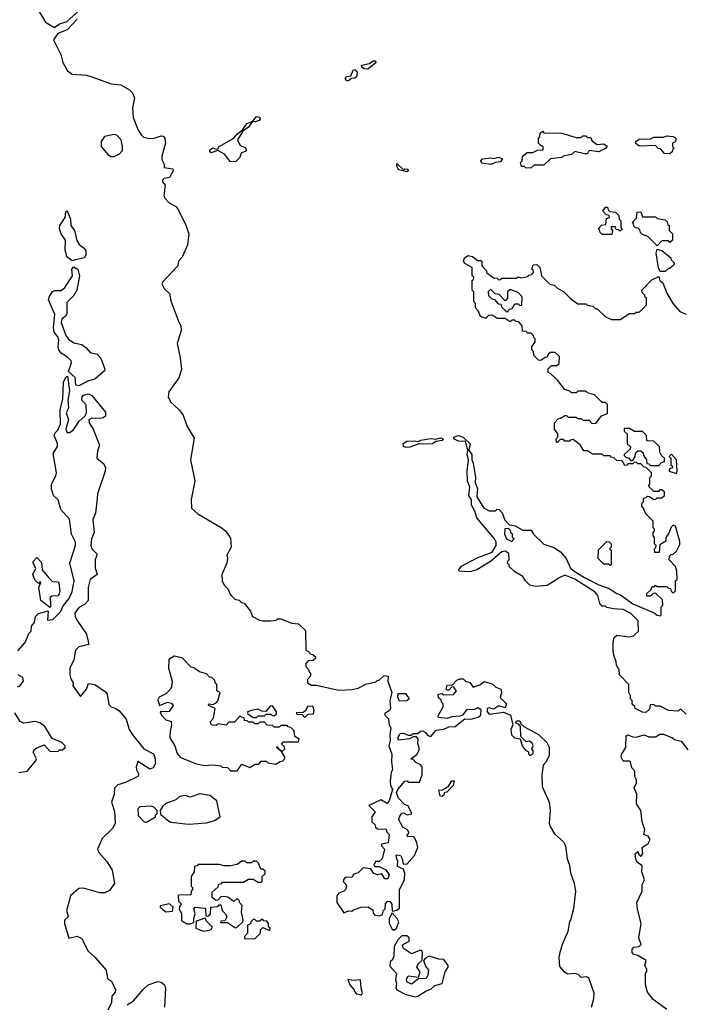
# Model space of a CAD drawing. Extents: x 2348354 to 2479840, y 460476 to 613653.
# Tile 90 of 256: x 2362499 to 2366595, y 548014 to 554110. Entities that reach past the tile are written whole.
import ezdxf

# ---------------------------------------------------------------- set-up
doc = ezdxf.new("R2010")
doc.units = 0

msp = doc.modelspace()

# ---------------------------------------------------------------- linework, layer by layer
at = {"layer": '0CON05XD'}
for points in [[(2362616.4, 554166.4), (2362660, 554095), (2362715, 554062), (2362746.8, 554083.2), (2362791.4, 554098.6), (2362907.5, 554202.5)], [(2362855, 554114), (2362793.6, 554046.4), (2362735, 554023.8), (2362708.8, 553985), (2362753.3, 553895), (2362766.7, 553845), (2362795, 553792.5), (2362825, 553772.5), (2362913, 553767), (2362946.7, 553756.7), (2363065, 553712.5), (2363125, 553707.5), (2363180, 553675), (2363195, 553660), (2363210, 553625), (2363196.7, 553565), (2363201.2, 553505), (2363233.8, 553425), (2363254.2, 553394.2), (2363265, 553383.3), (2363295, 553376.7), (2363326.4, 553373.6), (2363375, 553390), (2363388.3, 553388.3), (2363397, 553377), (2363402.5, 553345), (2363380, 553265), (2363380, 553245), (2363393.3, 553215), (2363393.9, 553193.9), (2363446.4, 553186.4), (2363450, 553175), (2363427.7, 553132.3), (2363393, 553127), (2363383.6, 553116.4), (2363383.3, 553105), (2363400, 553085), (2363391.7, 553021.7), (2363398.8, 553005), (2363425, 552976.7), (2363463.3, 552955), (2363478.8, 552938.8), (2363527.7, 552837.7), (2363546.4, 552783.6), (2363538.8, 552715), (2363505, 552640), (2363482.5, 552615), (2363477.5, 552585), (2363382.5, 552485), (2363380, 552475), (2363394, 552445), (2363426.7, 552415), (2363435, 552370), (2363485, 552237.5), (2363496.2, 552215), (2363498.8, 552185), (2363474, 552105), (2363493.6, 552016.4), (2363501.2, 551945), (2363485, 551892.5), (2363422.5, 551805), (2363417.5, 551775), (2363432, 551745), (2363486.2, 551695), (2363510.5, 551660.5), (2363534, 551595), (2363579.3, 551519.3), (2363556.2, 551385), (2363583.3, 551255), (2363560.5, 551139.5), (2363563.8, 551085), (2363601.7, 551051.7), (2363745.8, 550965.8), (2363772.5, 550945), (2363805, 550900), (2363807.5, 550845), (2363782.5, 550795), (2363786.7, 550775), (2363782.5, 550745), (2363750, 550675), (2363752.5, 550635), (2363765, 550610), (2363790, 550585), (2363800, 550555), (2363811.7, 550541.7), (2363831.7, 550521.7), (2363857, 550517), (2363871.7, 550501.7), (2363888.3, 550498.3), (2363928.3, 550448.3), (2363940, 550415), (2363983.3, 550393.3), (2364005, 550387.5), (2364055, 550387.5), (2364087, 550393), (2364095, 550400), (2364115, 550400), (2364183, 550373), (2364225, 550370), (2364268.3, 550328.3), (2364270, 550205), (2364285, 550200), (2364301.7, 550181.7), (2364315, 550180), (2364330, 550165), (2364330, 550155), (2364317, 550143), (2364285, 550140), (2364270, 550125), (2364270, 550105), (2364290, 550085), (2364290, 550075), (2364300, 550065), (2364300, 550045), (2364280, 550025), (2364280, 550005), (2364305, 549990), (2364335, 549990), (2364475, 549960), (2364555, 549962.5), (2364595, 549972.5), (2364643, 549997), (2364705, 550010), (2364711.7, 550018.3), (2364725, 550020), (2364755, 550050), (2364780, 550045), (2364777.5, 550015), (2364803.3, 549945), (2364791.2, 549895), (2364793.8, 549845), (2364787.7, 549832.3), (2364760, 549815), (2364760, 549805), (2364781.7, 549781.7), (2364787.5, 549745), (2364797.5, 549725), (2364790, 549685), (2364793, 549647), (2364783.8, 549615), (2364803, 549563), (2364800, 549515), (2364806.7, 549465), (2364798.3, 549451.7), (2364792, 549395), (2364795, 549370), (2364807.5, 549345), (2364786.4, 549273.6), (2364775, 549257.5), (2364735, 549280), (2364660, 549245), (2364700, 549205), (2364680, 549175), (2364680, 549145), (2364698.3, 549128.3), (2364701.7, 549111.7), (2364715, 549100), (2364768.3, 549098.3), (2364770, 549085), (2364786.4, 549066.4), (2364780, 549015), (2364740, 549005), (2364740, 548995), (2364757.5, 548975), (2364743.3, 548915), (2364725, 548897.5), (2364701.7, 548898.3), (2364692.5, 548875), (2364698.3, 548868.3), (2364725, 548867.5), (2364766.4, 548846.4), (2364787.5, 548815), (2364779.3, 548790.7)], [(2364655, 553803.8), (2364632.5, 553805), (2364617.5, 553815), (2364615, 553827.5), (2364665, 553838), (2364687.5, 553855), (2364702.5, 553855), (2364705, 553843.3), (2364655, 553803.8)], [(2364535, 553731.2), (2364521.7, 553731.7), (2364514, 553745), (2364525, 553757.5), (2364548.3, 553761.7), (2364563.5, 553796.5), (2364575, 553801.2), (2364588, 553785), (2364583.8, 553756.2), (2364575, 553747.5), (2364553.3, 553746.7), (2364535, 553731.2)], [(2363835, 553230), (2363801.7, 553231.7), (2363766.4, 553276.4), (2363725, 553300), (2363685, 553286.2), (2363676.2, 553295), (2363676.2, 553305), (2363695, 553317.1), (2363715, 553307.5), (2363725, 553310), (2363733.3, 553325), (2363824.4, 553375.6), (2363845, 553402), (2363880, 553430), (2363905, 553468), (2363940, 553480), (2363965, 553510), (2363985, 553506.7), (2363988.8, 553495), (2363982.5, 553485), (2363957.5, 553477.5), (2363940, 553480), (2363916.4, 553443.6), (2363880.7, 553419.3), (2363847.5, 553365), (2363865, 553330), (2363895, 553318.8), (2363903.3, 553305), (2363895, 553293.3), (2363872.5, 553285), (2363860, 553255), (2363835, 553230)], [(2363085, 553263.3), (2363115, 553277.5), (2363135, 553300), (2363136.7, 553325), (2363126.7, 553365), (2363100, 553395), (2363085, 553400), (2363025, 553386.7), (2363003.3, 553355), (2363003.8, 553325), (2363045, 553276.2), (2363065, 553263.8), (2363085, 553263.3)], [(2365635, 553190), (2365625, 553200), (2365605, 553200), (2365600, 553225), (2365610, 553235), (2365612.5, 553265), (2365641.7, 553288.3), (2365675, 553287.5), (2365705, 553302.5), (2365740, 553305), (2365740, 553325), (2365725, 553330), (2365710, 553345), (2365710, 553375), (2365720, 553385), (2365721.7, 553408.3), (2365735, 553420), (2365745, 553410), (2365855, 553407.5), (2365945, 553380), (2365975, 553380), (2365985, 553390), (2366005, 553390), (2366015, 553380), (2366035, 553380), (2366041.7, 553361.7), (2366063, 553343), (2366075, 553337.5), (2366115, 553341.2), (2366136, 553326), (2366125, 553312), (2366085, 553291.2), (2366025, 553300), (2366015, 553280), (2365995, 553280), (2365935, 553293.3), (2365915, 553276.2), (2365864.2, 553265.8), (2365855, 553257.5), (2365785, 553247.5), (2365745, 553210), (2365685, 553210), (2365665, 553192.5), (2365635, 553190)], [(2366525, 553280), (2366491.7, 553281.7), (2366468.3, 553308.3), (2366451.7, 553311.7), (2366435, 553330), (2366335, 553326.2), (2366314.3, 553344.3), (2366313.8, 553355), (2366335, 553370), (2366405, 553372.5), (2366425, 553382.5), (2366485, 553382.5), (2366505, 553390), (2366545, 553387.5), (2366559.3, 553379.3), (2366562.5, 553365), (2366556.4, 553353.6), (2366540, 553345), (2366540, 553325), (2366550, 553315), (2366541.7, 553308.3), (2366538.3, 553291.7), (2366525, 553280)], [(2364895, 553168.8), (2364845, 553180), (2364834, 553205), (2364835, 553220), (2364875, 553180), (2364882.9, 553187.1), (2364902.5, 553185), (2364903.3, 553175), (2364895, 553168.8)], [(2365415, 553213.3), (2365360.8, 553220.8), (2365353.8, 553235), (2365365, 553248.8), (2365415, 553253.8), (2365435, 553250), (2365465, 553258.8), (2365488.8, 553248.8), (2365475, 553230), (2365445, 553226.7), (2365415, 553213.3)], [(2362823.8, 552616.2), (2362790.9, 552640.9), (2362780, 552685), (2362783.8, 552745), (2362756.7, 552785), (2362746.7, 552815), (2362747.5, 552835), (2362781.2, 552885), (2362785, 552920), (2362793, 552927), (2362814, 552875), (2362815.9, 552835.9), (2362838, 552805), (2362852.1, 552742.1), (2362867.3, 552717.3), (2362897.5, 552695), (2362908.3, 552678.3), (2362909.2, 552655), (2362901.2, 552635), (2362845, 552622.9), (2362823.8, 552616.2)], [(2366165, 552780), (2366105, 552780), (2366091.7, 552791.7), (2366088.3, 552808.3), (2366080, 552815), (2366101.7, 552838.3), (2366128.3, 552841.7), (2366131.7, 552878.3), (2366150, 552885), (2366148.3, 552898.3), (2366131.7, 552901.7), (2366110, 552925), (2366125, 552950), (2366138.3, 552948.3), (2366141.7, 552931.7), (2366151.7, 552921.7), (2366188.3, 552918.3), (2366208.3, 552898.3), (2366210, 552875), (2366220, 552865), (2366220, 552825), (2366228.3, 552811.7), (2366215, 552800), (2366208.3, 552808.3), (2366191.7, 552811.7), (2366188.3, 552828.3), (2366161.7, 552828.3), (2366160, 552815), (2366170, 552805), (2366165, 552780)], [(2366445, 552710), (2366388.3, 552768.3), (2366355, 552780), (2366341.7, 552791.7), (2366338.3, 552808.3), (2366328.3, 552818.3), (2366311.7, 552821.7), (2366301.7, 552831.7), (2366298.3, 552848.3), (2366290, 552855), (2366318.3, 552881.7), (2366321.7, 552918.3), (2366345, 552920), (2366355, 552890), (2366435, 552890), (2366445, 552880), (2366495, 552870), (2366508.3, 552858.3), (2366511.7, 552841.7), (2366520, 552835), (2366520, 552805), (2366540, 552785), (2366540, 552745), (2366525, 552730), (2366515, 552740), (2366475, 552740), (2366445, 552710)], [(2366495, 552550), (2366465, 552550), (2366453, 552573), (2366440, 552665), (2366445, 552690), (2366475, 552680), (2366530, 552635), (2366533, 552623), (2366550, 552605), (2366550, 552595), (2366538.3, 552581.7), (2366525, 552570), (2366515, 552570), (2366495, 552550)], [(2366218.8, 550548.8), (2366294.5, 550494.5), (2366427, 550437), (2366445, 550423.3), (2366465, 550420), (2366470, 550425), (2366470, 550475), (2366480, 550485), (2366478.3, 550518.3), (2366435, 550560), (2366421.7, 550558.3), (2366405, 550540), (2366381.7, 550541.7), (2366381.7, 550558.3), (2366408.3, 550581.7), (2366415, 550600), (2366428.3, 550601.7), (2366435, 550610), (2366445, 550600), (2366505, 550600), (2366515, 550590), (2366528.3, 550588.3), (2366531.7, 550571.7), (2366545, 550560), (2366560, 550575), (2366560, 550635), (2366570, 550645), (2366567.5, 550695), (2366560, 550725), (2366520, 550765), (2366521.7, 550788.3), (2366531.7, 550798.3), (2366545, 550800), (2366565, 550820), (2366585, 550860), (2366585, 550880), (2366560, 550975), (2366545, 550980), (2366531.7, 550968.3), (2366518.3, 550931.7), (2366500, 550905), (2366498.3, 550881.7), (2366461.7, 550858.3), (2366458.3, 550811.7), (2366431.7, 550811.7), (2366430, 550835), (2366438.3, 550841.7), (2366440, 550855), (2366430, 550865), (2366430, 550905), (2366420, 550915), (2366420, 550935), (2366430, 550945), (2366430, 550955), (2366420, 550965), (2366420, 551005), (2366375, 551050), (2366358.3, 551088.3), (2366350, 551095), (2366350, 551115), (2366360, 551125), (2366361.7, 551148.3), (2366378.3, 551151.7), (2366385, 551160), (2366398.3, 551158.3), (2366425, 551140), (2366438.3, 551141.7), (2366445, 551150), (2366475, 551150), (2366490, 551165), (2366490, 551185), (2366475, 551200), (2366461.7, 551198.3), (2366455, 551190), (2366425, 551190), (2366391.7, 551221.7), (2366400, 551235), (2366400, 551275), (2366410, 551285), (2366410, 551305), (2366378.3, 551338.3), (2366365, 551340), (2366345, 551360), (2366325, 551360), (2366318.3, 551368.3), (2366305, 551370), (2366295, 551360), (2366265, 551360), (2366258.3, 551351.7), (2366245, 551350), (2366228.3, 551378.3), (2366195, 551380), (2366178.3, 551398.3), (2366161.7, 551401.7), (2366155, 551410), (2366115, 551410), (2366105, 551420), (2366045, 551420), (2366015, 551440), (2365991.7, 551441.7), (2365968.3, 551478.3), (2365925, 551510), (2365911.7, 551508.3), (2365905, 551500), (2365875, 551500), (2365865, 551510), (2365845, 551510), (2365828.3, 551491.7), (2365821.7, 551491.7), (2365820, 551515), (2365830, 551525), (2365830, 551545), (2365810, 551575), (2365810, 551615), (2365831.7, 551638.3), (2365847, 551643), (2365875, 551660), (2365885, 551660), (2365895, 551650), (2365945, 551650), (2365951.7, 551641.7), (2365975, 551640), (2365985, 551630), (2366025, 551630), (2366041.7, 551611.7), (2366065, 551610), (2366101.7, 551658.3), (2366138.3, 551671.7), (2366138.3, 551728.3), (2366125, 551740), (2366105, 551740), (2366057, 551787), (2366015, 551800), (2366005, 551810), (2365955, 551810), (2365945, 551800), (2365915, 551800), (2365905, 551810), (2365875, 551820), (2365828.3, 551878.3), (2365788.3, 551918.3), (2365770, 551925), (2365771.7, 551948.3), (2365791.7, 551968.3), (2365825, 551970), (2365838.3, 551981.7), (2365840, 552025), (2365815, 552050), (2365785, 552050), (2365771.7, 552038.3), (2365765, 552020), (2365751.7, 552018.3), (2365725, 552000), (2365711.7, 552001.7), (2365681.7, 552031.7), (2365680, 552055), (2365670, 552065), (2365670, 552085), (2365690, 552115), (2365690, 552135), (2365681.7, 552141.7), (2365680, 552155), (2365665, 552170), (2365645, 552170), (2365635, 552180), (2365611.7, 552181.7), (2365610, 552215), (2365588.3, 552238.3), (2365571.7, 552241.7), (2365565, 552250), (2365545, 552250), (2365535, 552240), (2365505, 552260), (2365455, 552260), (2365425, 552280), (2365401.7, 552278.3), (2365385, 552260), (2365351.7, 552271.7), (2365338.3, 552308.3), (2365320, 552325), (2365320, 552355), (2365310, 552365), (2365310, 552425), (2365300, 552435), (2365300, 552495), (2365308.3, 552501.7), (2365310, 552515), (2365300, 552525), (2365300, 552575), (2365255, 552600), (2365247.5, 552615), (2365253.9, 552636.1), (2365275, 552650), (2365303.3, 552643.3), (2365335, 552620), (2365355, 552620), (2365360, 552615), (2365360, 552585), (2365390, 552555), (2365390, 552545), (2365431.7, 552511.7), (2365455, 552510), (2365465, 552500), (2365478.3, 552501.7), (2365485, 552510), (2365575, 552510), (2365585, 552517.5), (2365605, 552512.5), (2365645, 552520), (2365651.7, 552528.3), (2365668.3, 552531.7), (2365680, 552545), (2365678.3, 552558.3), (2365670, 552565), (2365677, 552593), (2365700, 552595), (2365720, 552575), (2365730, 552525), (2365781.7, 552471.7), (2365807, 552467), (2365830, 552445), (2365865, 552427.5), (2365910.7, 552380.7), (2365955, 552350), (2366005, 552350), (2366012.5, 552342.5), (2366047, 552337), (2366065, 552320), (2366075, 552320), (2366125, 552270), (2366163, 552253), (2366217, 552253), (2366275, 552290), (2366305, 552290), (2366315, 552300), (2366335, 552300), (2366358.3, 552321.7), (2366380, 552345), (2366380, 552385), (2366371.7, 552391.7), (2366370, 552405), (2366351.7, 552421.7), (2366350, 552435), (2366411.7, 552498.3), (2366455, 552520), (2366462.5, 552495), (2366480.7, 552480.7), (2366506.4, 552416.4), (2366545, 552350), (2366585, 552302.5), (2366626.1, 552286.1)], [(2362865, 551843.3), (2362847, 551847), (2362843.3, 551895), (2362802.3, 551932.3), (2362819.2, 551985), (2362817, 551997), (2362795, 552020), (2362756.1, 552046.1), (2362741.2, 552065), (2362736.7, 552085), (2362742.5, 552125), (2362736.4, 552146.4), (2362713.1, 552175), (2362708.1, 552205), (2362716, 552285), (2362677.5, 552375), (2362683, 552397), (2362703.3, 552426.7), (2362716.7, 552433.3), (2362755.8, 552434.2), (2362779.1, 552450.9), (2362826, 552525), (2362822.9, 552565), (2362835, 552578.8), (2362858.8, 552565), (2362868.6, 552525), (2362854.1, 552435.9), (2362835, 552403.3), (2362791.9, 552358.1), (2362790.5, 552289.5), (2362783.3, 552275), (2362760, 552255), (2362756, 552235), (2362784, 552155), (2362801.7, 552131.7), (2362835, 552110), (2362885, 552098), (2362909.7, 552079.7), (2362935, 552048.8), (2362979.5, 552039.5), (2363001.2, 552015), (2363027.1, 551947.1), (2363024.2, 551935), (2362965, 551883.8), (2362925, 551873.8), (2362865, 551843.3)], [(2365515, 552300), (2365531.7, 552318.3), (2365548.3, 552321.7), (2365565, 552350), (2365585, 552350), (2365595, 552340), (2365608.3, 552341.7), (2365610, 552395), (2365585, 552420), (2365535, 552440), (2365520, 552425), (2365520, 552385), (2365505, 552370), (2365468.3, 552408.3), (2365441.7, 552411.7), (2365418.3, 552438.3), (2365411.7, 552438.3), (2365400, 552425), (2365401.7, 552401.7), (2365421.7, 552381.7), (2365438.3, 552378.3), (2365461.7, 552351.7), (2365478.3, 552348.3), (2365481.7, 552331.7), (2365515, 552300)], [(2362487, 550203), (2362532.5, 550255), (2362555, 550310), (2362570, 550325), (2362572.5, 550355), (2362591.7, 550378.3), (2362596.7, 550415), (2362615, 550433.3), (2362675, 550450), (2362671.7, 550391.7), (2362705, 550397.5), (2362752.5, 550445), (2362767.8, 550482.2), (2362805, 550526.7), (2362825, 550570), (2362835.6, 550635), (2362810.6, 550745), (2362844.4, 550855), (2362845.6, 550875), (2362820.8, 550925), (2362807.9, 551017.9), (2362755, 551076.7), (2362736.8, 551136.8), (2362708.8, 551165), (2362696.2, 551205), (2362696.7, 551235), (2362722.5, 551285), (2362726.7, 551305), (2362705.7, 551425), (2362733.3, 551466.7), (2362733.6, 551486.4), (2362712.7, 551535), (2362718.5, 551551.5), (2362735, 551568.9), (2362752.9, 551605), (2362749.1, 551695), (2362766.8, 551763.2), (2362770.6, 551865), (2362785, 551896.7), (2362795, 551902.5), (2362808.6, 551815), (2362797.1, 551755), (2362801.4, 551705), (2362788.1, 551675), (2362800.8, 551635), (2362784.5, 551575.5), (2362793.5, 551553.5), (2362806.8, 551553.2), (2362830.9, 551569.1), (2362866.7, 551625), (2362902.5, 551655), (2362913.3, 551675), (2362911.2, 551725), (2362883.3, 551755), (2362886.2, 551775), (2362895, 551786), (2362925, 551794), (2362945, 551783.8), (2363029.7, 551679.7), (2363031.2, 551655), (2363015.6, 551644.4), (2362995, 551640), (2362945, 551643.8), (2362927, 551633), (2362928.8, 551615), (2362954, 551575), (2362993.3, 551475), (2362980.7, 551439.3), (2362977.5, 551395), (2363019.4, 551359.4), (2363030.8, 551335), (2363029.2, 551315), (2362980.8, 551175), (2362978.6, 551145), (2362967.7, 551055), (2362952.7, 551015), (2362960.6, 550935), (2362944.2, 550895), (2362939.2, 550855), (2362946, 550835), (2362974, 550805), (2362976.2, 550795), (2362966.7, 550765), (2362966.7, 550715), (2362980, 550675), (2362936.1, 550643.9), (2362923.1, 550595), (2362922.5, 550515), (2362900.3, 550489.7), (2362865, 550471.2), (2362841.2, 550435), (2362843.8, 550415), (2362858.8, 550385), (2362913.8, 550305), (2362927.5, 550242.5), (2362865, 550227.5), (2362845, 550206.2), (2362834.1, 550145.9), (2362810, 550095), (2362808.8, 550055), (2362815, 550030), (2362830, 550005), (2362827.5, 549985), (2362875, 549920), (2362912.5, 549965), (2362925, 550000), (2362965, 549994), (2363029.7, 549949.7), (2363040, 549935), (2363050.3, 549870.3), (2363065, 549856), (2363095, 549845.8), (2363115, 549830.8), (2363159.1, 549779.1), (2363178.1, 549715), (2363199.6, 549679.6), (2363266.9, 549596.9), (2363327.1, 549565), (2363336.5, 549545), (2363340.8, 549505), (2363325, 549478.8), (2363305, 549470), (2363231.7, 549518.3), (2363220, 549485), (2363222, 549465), (2363237.7, 549437.7), (2363230, 549425), (2363155, 549387.7), (2363106.7, 549373.3), (2363086.7, 549355), (2363084.2, 549315), (2363067.5, 549265), (2363087, 549207), (2363089.6, 549135), (2363075.6, 549105), (2363009.5, 549040.5), (2362981.4, 548975), (2362988.6, 548955), (2363039.1, 548899.1), (2363072.5, 548845), (2363087.1, 548762.9), (2363055, 548717.9), (2363023.8, 548703.8), (2362995, 548704.4), (2362895, 548733.5), (2362865, 548731.5), (2362812.9, 548685), (2362802.8, 548647.2), (2362789.4, 548595), (2362798.8, 548555), (2362777.5, 548535), (2362776, 548515), (2362804, 548424), (2362854.2, 548435.8), (2362885, 548421.4), (2362920.8, 548345), (2362965.7, 548305), (2363035.7, 548225.7), (2363043.3, 548175), (2363068.3, 548158.3), (2363092.5, 548105), (2363090, 548090), (2363068.8, 548065), (2363066.9, 548025), (2363045, 547978)], [(2366455, 551350), (2366471.7, 551368.3), (2366490, 551375), (2366490, 551395), (2366471.7, 551411.7), (2366463, 551433), (2366460, 551465), (2366425, 551500), (2366381.7, 551501.7), (2366380, 551535), (2366355, 551560), (2366305, 551560), (2366275, 551580), (2366241.7, 551578.3), (2366241.7, 551561.7), (2366260, 551545), (2366260, 551485), (2366280, 551465), (2366278.3, 551451.7), (2366241.7, 551418.3), (2366241.7, 551411.7), (2366251.7, 551401.7), (2366268.3, 551398.3), (2366281.7, 551381.7), (2366295, 551380), (2366310, 551405), (2366311.7, 551428.3), (2366325, 551440), (2366345, 551440), (2366358.3, 551428.3), (2366361.7, 551411.7), (2366380, 551385), (2366381.7, 551361.7), (2366395, 551360), (2366405, 551350), (2366455, 551350)], [(2364889.3, 551460.7), (2364875, 551467.5), (2364872.9, 551487.1), (2364895, 551500), (2364945, 551502.5), (2364965, 551497.5), (2364983.6, 551506.4), (2365045, 551517.5), (2365075, 551512.5), (2365105, 551521.2), (2365120, 551515), (2365115, 551504), (2365075, 551497.5), (2365055, 551484), (2364967, 551483), (2364915, 551462.5), (2364889.3, 551460.7)], [(2366625, 549810), (2366595, 549840), (2366585, 549840), (2366575, 549830), (2366515, 549832.5), (2366465, 549860), (2366435, 549860), (2366425, 549870), (2366401.7, 549868.3), (2366398.3, 549841.7), (2366375, 549820), (2366355, 549822.5), (2366310, 549845), (2366308.3, 549858.3), (2366291.7, 549871.7), (2366290, 549895), (2366280, 549905), (2366280, 549925), (2366270, 549945), (2366270, 549995), (2366212.5, 550055), (2366210, 550085), (2366193, 550113), (2366192.5, 550135), (2366177.5, 550175), (2366173, 550207), (2366172.5, 550255), (2366180, 550285), (2366195, 550300), (2366275, 550290), (2366300, 550295), (2366330, 550325), (2366328.3, 550388.3), (2366283, 550433), (2366235, 550457.5), (2366175, 550462.5), (2366135, 550470), (2366125, 550480), (2366105, 550480), (2366090, 550495), (2366077.5, 550545), (2366062.5, 550565), (2365935.6, 550645.6), (2365875, 550670), (2365843, 550657), (2365765, 550607.5), (2365695, 550600), (2365658.3, 550608.3), (2365630, 550635), (2365613, 550663), (2365565, 550692.5), (2365530, 550725), (2365530, 550735), (2365520, 550745), (2365521.7, 550758.3), (2365530, 550765), (2365527.5, 550805), (2365505, 550820), (2365484.3, 550815.7), (2365413.6, 550756.4), (2365330, 550705), (2365285, 550692.5), (2365220, 550695), (2365217.5, 550705), (2365235, 550726.7), (2365332.3, 550777.7), (2365425, 550812.5), (2365448, 550855), (2365448, 550875), (2365438, 550895), (2365330, 551025), (2365316.4, 551066.4), (2365296.7, 551105), (2365297, 551137), (2365280, 551165), (2365285.8, 551215.8), (2365272, 551255), (2365269.2, 551315), (2365276.7, 551385), (2365268.8, 551415), (2365272.5, 551445), (2365259.3, 551499.3), (2365215, 551501.4), (2365187.5, 551515), (2365187.5, 551525), (2365215, 551536), (2365245, 551526.2), (2365288.8, 551485), (2365280, 551445), (2365297.3, 551417.3), (2365298, 551385), (2365307.1, 551365), (2365320, 551275), (2365318.8, 551245), (2365332.9, 551205), (2365330, 551155), (2365373.3, 551085), (2365405, 551070), (2365445, 551070), (2365455, 551080), (2365468.3, 551078.3), (2365487, 551057), (2365501.7, 551011.7), (2365531.7, 550981.7), (2365567, 550977), (2365615, 550950), (2365665, 550950), (2365680, 550925), (2365745, 550862.5), (2365805, 550842.5), (2365846.4, 550816.4), (2365882.5, 550775), (2365910, 550715), (2365931.2, 550695), (2365995, 550656), (2366085, 550611.2), (2366148.8, 550588.8), (2366195, 550557.5), (2366218.8, 550548.8)], [(2366565, 551300), (2366570, 551315), (2366566.2, 551385), (2366535, 551420), (2366520, 551405), (2366530, 551395), (2366530, 551355), (2366538.3, 551348.3), (2366540, 551335), (2366521.7, 551328.3), (2366520, 551315), (2366565, 551300)], [(2365545, 550880), (2365560, 550895), (2365550, 550905), (2365550, 550925), (2365541.7, 550931.7), (2365538.3, 550948.3), (2365525, 550960), (2365501.7, 550958.3), (2365500, 550925), (2365512.5, 550895), (2365545, 550880)], [(2366155, 550730), (2366145, 550740), (2366115, 550740), (2366080, 550775), (2366083, 550827), (2366135, 550880), (2366148.3, 550878.3), (2366160, 550865), (2366160, 550845), (2366150, 550835), (2366160, 550825), (2366160, 550735), (2366155, 550730)], [(2362685, 550470), (2362630, 550515), (2362617.5, 550595), (2362630, 550625), (2362625, 550630), (2362615, 550620), (2362595, 550637.5), (2362581.2, 550675), (2362600, 550715), (2362582.5, 550745), (2362582.5, 550755), (2362605, 550780), (2362635, 550750), (2362637.5, 550705), (2362677, 550657), (2362701.7, 550631.7), (2362735, 550630), (2362741.7, 550621.7), (2362748.8, 550575), (2362743.3, 550555), (2362735, 550542.5), (2362698.3, 550541.7), (2362685, 550530), (2362690, 550505), (2362690, 550475), (2362685, 550470)], [(2363845, 549460), (2363875, 549500), (2363925, 549480), (2363955, 549500), (2363980, 549500), (2363995, 549520), (2364025, 549520), (2364035, 549510), (2364085, 549500), (2364111.7, 549518.3), (2364128.3, 549521.7), (2364138.3, 549531.7), (2364140, 549545), (2364120, 549580), (2364091.7, 549601.7), (2364091.7, 549608.3), (2364098.3, 549608.3), (2364100, 549600), (2364125, 549580), (2364140, 549595), (2364138.3, 549608.3), (2364120, 549625), (2364131.7, 549638.3), (2364225, 549640), (2364230, 549655), (2364201.7, 549671.7), (2364198.3, 549708.3), (2364178.3, 549728.3), (2364161.7, 549731.7), (2364155, 549740), (2364115, 549740), (2364105, 549730), (2364075, 549730), (2364065, 549740), (2364031.7, 549741.7), (2364015, 549760), (2363985, 549760), (2363975, 549750), (2363955, 549750), (2363945, 549760), (2363915, 549760), (2363908.3, 549768.3), (2363891.7, 549771.7), (2363888.3, 549788.3), (2363871.7, 549791.7), (2363865, 549800), (2363828.3, 549761.7), (2363795, 549760), (2363777, 549743), (2363725, 549750), (2363715, 549740), (2363691.7, 549741.7), (2363681.7, 549751.7), (2363680, 549765), (2363700, 549785), (2363710, 549845), (2363667.5, 549865), (2363670, 549875), (2363695, 549870), (2363715, 549880), (2363725, 549892.5), (2363740, 549945), (2363720, 549955), (2363720, 549995), (2363710, 550005), (2363708.3, 550018.3), (2363688.3, 550038.3), (2363675, 550040), (2363655, 550060), (2363613, 550073), (2363578.3, 550098.3), (2363561.7, 550101.7), (2363505, 550160), (2363455, 550170), (2363421.7, 550148.3), (2363420, 550095), (2363442.5, 550015), (2363439.3, 549980.7), (2363432.5, 549965), (2363404.2, 549935.8), (2363363.3, 549915), (2363355, 549900), (2363365, 549863.3), (2363415, 549884.5), (2363438.8, 549878.8), (2363450, 549865), (2363425, 549828), (2363370, 549825), (2363376.7, 549805), (2363403.3, 549775), (2363436.7, 549765), (2363440, 549745), (2363431.2, 549705), (2363428, 549665), (2363458.8, 549615), (2363475, 549567.5), (2363495, 549542.5), (2363593.6, 549503.6), (2363645, 549492.5), (2363695, 549497.5), (2363745, 549490), (2363753, 549483), (2363785, 549480), (2363805, 549460), (2363845, 549460)], [(2362485, 549980), (2362500, 549985), (2362522.5, 550015), (2362518.3, 550038.3), (2362490, 550055)], [(2364779.3, 548790.7), (2364760.7, 548790.7), (2364741.7, 548821.7), (2364715, 548816.7), (2364692.5, 548825), (2364672.5, 548852.5), (2364625, 548860), (2364595, 548827.5), (2364565, 548820), (2364558.3, 548801.7), (2364515, 548800), (2364505, 548790), (2364502.5, 548775), (2364518.8, 548758.8), (2364523.3, 548745), (2364516.7, 548725), (2364506.1, 548713.9), (2364475, 548702.5), (2364462.5, 548685), (2364462.5, 548645), (2364505, 548580), (2364535, 548592.5), (2364555, 548590), (2364565, 548600), (2364613.6, 548616.4), (2364655, 548617.5), (2364685, 548600), (2364688.3, 548578.3), (2364697, 548567), (2364727, 548563), (2364745, 548570), (2364752.5, 548595), (2364762.5, 548605), (2364763.8, 548636.2), (2364777, 548653), (2364790.7, 548650.7), (2364803.3, 548635), (2364805, 548590), (2364835, 548596.7), (2364850.7, 548609.3), (2364850, 548725), (2364881.2, 548785), (2364883.3, 548825), (2364875, 548850), (2364838.3, 548868.3), (2364840, 548905), (2364833, 548913), (2364830, 548935), (2364835, 548940), (2364856.4, 548936.4), (2364867.5, 548915), (2364873.3, 548883.3), (2364895, 548882.5), (2364942.5, 548935), (2364963.3, 548985), (2364958.8, 549015), (2364945, 549042.5), (2364935, 549052.5), (2364900.7, 549050.7), (2364898.3, 549061.7), (2364910, 549075), (2364900, 549095), (2364870.7, 549110.7), (2364847, 549157), (2364850, 549175), (2364865, 549197.5), (2364875, 549200), (2364897, 549187), (2364927.5, 549192.5), (2364905, 549242.5), (2364881.7, 549251.7), (2364845, 549290), (2364832.5, 549325), (2364840, 549345), (2364883.3, 549396.7), (2364897, 549397), (2364905, 549390), (2364975, 549390), (2364990, 549435), (2364990, 549485), (2364978.3, 549498.3), (2364950.7, 549510.7), (2364935, 549530), (2364920, 549535), (2364958.3, 549561.7), (2364971.7, 549588.3), (2364972.5, 549605), (2364963, 549627), (2364967, 549657), (2364955, 549670), (2364935, 549670), (2364911.7, 549658.3), (2364845, 549650), (2364840, 549665), (2364855, 549690), (2364875, 549692.5), (2364905, 549680), (2364925, 549680), (2364935, 549690), (2364965, 549690), (2364980, 549705), (2364995, 549706.7), (2365009.3, 549699.3), (2365025, 549677.5), (2365045, 549672.5), (2365078.3, 549711.7), (2365125, 549716.7), (2365155, 549732), (2365195, 549733.8), (2365255, 549782.5), (2365295, 549780), (2365337.7, 549792.3), (2365353.3, 549805), (2365357, 549837), (2365335, 549850), (2365315, 549840), (2365265, 549836.7), (2365243, 549807), (2365225, 549797.5), (2365175, 549793.3), (2365145, 549783.3), (2365095, 549790), (2365090, 549795), (2365092.5, 549805), (2365120, 549855), (2365120, 549875), (2365110, 549885), (2365108.3, 549898.3), (2365091.7, 549911.7), (2365090, 549935), (2365115, 549937.5), (2365125, 549930), (2365185, 549932.5), (2365202.5, 549955), (2365185, 549980), (2365171.7, 549978.3), (2365155, 549960), (2365145, 549960), (2365140, 549965), (2365145, 549990), (2365178.3, 549991.7), (2365205, 550020), (2365225, 550030), (2365245, 550030), (2365260, 550015), (2365285, 550007.5), (2365307, 549977), (2365348.3, 549991.7), (2365375, 550012.5), (2365425, 549997.5), (2365447.5, 549977.5), (2365477.5, 549965), (2365482.5, 549945), (2365473, 549913), (2365512.5, 549875), (2365505, 549850), (2365465, 549862.5), (2365435, 549842.5), (2365405, 549850), (2365393.6, 549846.4), (2365392.5, 549825), (2365405, 549811.2), (2365495, 549822.5), (2365537.5, 549805), (2365552.5, 549745), (2365540, 549715), (2365543, 549683), (2365563, 549663), (2365598.3, 549658.3), (2365610, 549615), (2365623.6, 549593.6), (2365648.3, 549578.3), (2365650, 549565), (2365660, 549555), (2365677.5, 549565), (2365677.5, 549585), (2365670, 549595), (2365677.5, 549615), (2365671.7, 549631.7), (2365655, 549642.5), (2365635, 549640), (2365602.5, 549672.5), (2365600, 549735), (2365588.3, 549748.3), (2365570, 549755), (2365575, 549770), (2365595, 549770), (2365601.7, 549751.7), (2365620, 549735), (2365710, 549685), (2365762.5, 549635), (2365776.4, 549606.4), (2365777, 549553), (2365757, 549513), (2365740, 549495), (2365732.5, 549435), (2365733.6, 549363.6), (2365777.5, 549265), (2365782.5, 549215), (2365777.5, 549135), (2365782.5, 549115), (2365810.7, 549070.7), (2365865, 549020), (2365877.5, 548995), (2365887.5, 548915), (2365902.5, 548875), (2365908.3, 548828.3), (2365932.5, 548765), (2365940, 548715), (2365927.5, 548605), (2365910, 548535), (2365903, 548527), (2365892.5, 548465), (2365857.5, 548385), (2365843.3, 548335), (2365837.5, 548305), (2365841.7, 548248.3), (2365865, 548220), (2365893, 548203), (2365935, 548207.5), (2365955, 548200), (2365973, 548183), (2366006.7, 548186.7), (2366020, 548180), (2366052.5, 548085), (2366051.7, 548048.3), (2366037.5, 547995)], [(2364850.7, 549890.7), (2364840, 549915), (2364841.7, 549938.3), (2364888.3, 549938.3), (2364910, 549905), (2364895, 549892.5), (2364850.7, 549890.7)], [(2362495, 549448.8), (2362545, 549457.5), (2362599.3, 549520.7), (2362603.3, 549535), (2362582.9, 549575), (2362589.7, 549590.3), (2362605, 549602.5), (2362651.7, 549621.7), (2362685, 549582.5), (2362735, 549580), (2362745, 549590), (2362765, 549590), (2362780, 549605), (2362780, 549615), (2362760, 549635), (2362700, 549660), (2362654.6, 549734.6), (2362625, 549756.9), (2362595, 549766), (2362525, 549754.2), (2362503.3, 549765), (2362469.4, 549819.4)], [(2363965, 549790), (2363975, 549800), (2364015, 549800), (2364025, 549810), (2364055, 549810), (2364061.7, 549801.7), (2364075, 549800), (2364088.3, 549811.7), (2364090, 549825), (2364065, 549862.5), (2364050.7, 549859.3), (2364023, 549827), (2363998.3, 549828.3), (2363975, 549842.5), (2363935, 549832.5), (2363910, 549825), (2363911.7, 549811.7), (2363945, 549790), (2363965, 549790)], [(2364265, 549790), (2364285, 549810), (2364318.3, 549811.7), (2364322.5, 549835), (2364315, 549860), (2364281.7, 549858.3), (2364268.3, 549831.7), (2364255, 549820), (2364211.7, 549818.3), (2364215, 549810), (2364248.3, 549808.3), (2364265, 549790)], [(2366505, 547982.5), (2366420, 548045), (2366385, 548090), (2366372.5, 548135), (2366372.5, 548205), (2366381.7, 548218.3), (2366381.7, 548231.7), (2366370, 548255), (2366377.5, 548285), (2366325, 548317.5), (2366301.7, 548321.7), (2366290, 548335), (2366290, 548355), (2366301.7, 548368.3), (2366335, 548372.5), (2366347.5, 548385), (2366332.5, 548425), (2366346.7, 548515), (2366323.9, 548603.9), (2366320, 548645), (2366352.5, 548715), (2366353.6, 548756.4), (2366366.7, 548785), (2366350, 548835), (2366351.7, 548871.7), (2366322.5, 548895), (2366313, 548913), (2366310, 548945), (2366325, 548960), (2366331.7, 548941.7), (2366345, 548930), (2366357.5, 548945), (2366352.5, 548985), (2366389.3, 549010.7), (2366402.5, 549035), (2366390, 549055), (2366362.5, 549065), (2366370, 549095), (2366353.3, 549145), (2366343.8, 549213.8), (2366317.5, 549255), (2366320, 549315), (2366304, 549355), (2366317.5, 549385), (2366317.5, 549405), (2366307.5, 549425), (2366307, 549457), (2366288.3, 549478.3), (2366280, 549515), (2366275, 549520), (2366235, 549520), (2366223.6, 549543.6), (2366225, 549560), (2366252.5, 549605), (2366253, 549677), (2366265, 549682.5), (2366295, 549670), (2366315, 549668.8), (2366365, 549682.5), (2366395, 549670), (2366435, 549670), (2366463, 549687), (2366485, 549687.5), (2366540, 549665), (2366553, 549653), (2366595, 549643.3), (2366635, 549590)], [(2365115, 549302.5), (2365127, 549313), (2365131.7, 549328.3), (2365145, 549330), (2365185, 549370), (2365190, 549395), (2365170, 549395), (2365150, 549360), (2365138.3, 549351.7), (2365115, 549340), (2365091.7, 549338.3), (2365100, 549305), (2365115, 549302.5)], [(2363545, 549130), (2363605, 549133.3), (2363655, 549137.5), (2363705, 549152.5), (2363740, 549175), (2363720, 549275), (2363677, 549307), (2363615, 549317.5), (2363555, 549297.5), (2363525, 549306.7), (2363488.3, 549301.7), (2363465, 549280), (2363405, 549257.5), (2363385, 549240), (2363370, 549215), (2363371.7, 549191.7), (2363413.6, 549153.6), (2363435, 549142.5), (2363545, 549130)], [(2363285, 549142.5), (2363340, 549175), (2363340, 549185), (2363350, 549195), (2363350, 549215), (2363330, 549235), (2363315, 549240), (2363243, 549237), (2363230, 549225), (2363233, 549183), (2363270, 549145), (2363285, 549142.5)], [(2363835, 548487.5), (2363845, 548492.5), (2363880, 548525), (2363882.5, 548535), (2363872.5, 548585), (2363876.4, 548626.4), (2363860, 548645), (2363860, 548655), (2363845, 548670), (2363825, 548650), (2363787, 548677), (2363765, 548682.5), (2363745, 548680), (2363725, 548660), (2363715, 548657.5), (2363690, 548675), (2363691.7, 548708.3), (2363728.3, 548741.7), (2363731.7, 548758.3), (2363748.3, 548761.7), (2363755, 548770), (2363885, 548770), (2363915, 548790), (2363945, 548790), (2363975, 548770), (2363995, 548770), (2364000, 548775), (2364000, 548805), (2364018.3, 548821.7), (2364018.3, 548838.3), (2364005, 548850), (2363991.7, 548851.7), (2363978.3, 548888.3), (2363965, 548900), (2363945, 548900), (2363935, 548890), (2363905, 548890), (2363895, 548900), (2363875, 548900), (2363845, 548880), (2363805, 548872.5), (2363765, 548872.5), (2363735, 548880), (2363605, 548880), (2363598.3, 548871.7), (2363581.7, 548868.3), (2363580, 548835), (2363560, 548805), (2363560, 548745), (2363568.3, 548738.3), (2363570, 548725), (2363560, 548715), (2363558.3, 548691.7), (2363485, 548690), (2363480, 548685), (2363483, 548653), (2363500, 548635), (2363490, 548625), (2363487.5, 548605), (2363500, 548575), (2363501.7, 548531.7), (2363535, 548512.5), (2363555, 548512.5), (2363578.3, 548521.7), (2363577.5, 548545), (2363586, 548575), (2363577.5, 548605), (2363585, 548616.7), (2363645, 548610), (2363650, 548605), (2363652.5, 548562.5), (2363665, 548560), (2363680, 548575), (2363683.6, 548616.4), (2363725, 548620), (2363735, 548630), (2363745, 548630), (2363752.5, 548595), (2363772.5, 548575), (2363782.5, 548555), (2363768.3, 548531.7), (2363745, 548530), (2363741.7, 548521.7), (2363785, 548520), (2363835, 548487.5)], [(2363405, 548587.5), (2363445, 548590), (2363450, 548615), (2363427, 548637), (2363370, 548625), (2363370, 548615), (2363405, 548587.5)], [(2363635, 548467.5), (2363675, 548472.5), (2363688.3, 548481.7), (2363690, 548495), (2363655, 548530), (2363648.3, 548548.3), (2363591.7, 548528.3), (2363590, 548485), (2363635, 548467.5)], [(2363955, 548420), (2363990, 548455), (2363990, 548475), (2364005, 548490), (2364048.3, 548471.7), (2364050, 548485), (2364040, 548495), (2364040, 548515), (2364028.3, 548528.3), (2364011.7, 548531.7), (2364005, 548540), (2363995, 548540), (2363985, 548530), (2363965, 548530), (2363955, 548540), (2363945, 548540), (2363930, 548525), (2363928.3, 548511.7), (2363910, 548505), (2363910, 548455), (2363890, 548435), (2363891.7, 548421.7), (2363955, 548420)], [(2364815, 548472.5), (2364832.5, 548485), (2364846.7, 548525), (2364836.4, 548546.4), (2364805, 548580), (2364786.7, 548545), (2364787, 548517), (2364805, 548480), (2364815, 548472.5)], [(2364945, 548061.2), (2364965, 548064), (2365015, 548097.5), (2365045, 548107.5), (2365069.3, 548130.7), (2365115, 548142.5), (2365133.8, 548216.2), (2365152.5, 548245), (2365152.5, 548255), (2365125, 548292.5), (2365095, 548293.3), (2365035, 548313.3), (2365010.7, 548299.3), (2365000, 548285), (2365011.2, 548251.2), (2365030, 548225), (2365026.1, 548193.9), (2365016.4, 548173.6), (2364968.3, 548171.7), (2364925, 548140), (2364895, 548152.5), (2364893, 548167), (2364905, 548190), (2364968.3, 548181.7), (2364977.5, 548215), (2364957.5, 548245), (2364966.7, 548265), (2364991.7, 548288.3), (2364992.5, 548335), (2364986.7, 548346.7), (2364975, 548347.5), (2364925, 548327.5), (2364882.5, 548355), (2364872.5, 548365), (2364868.3, 548381.7), (2364910, 548405), (2364910, 548425), (2364895, 548437.5), (2364865, 548437.5), (2364842.5, 548415), (2364818.3, 548371.7), (2364815, 548310), (2364805, 548287.5), (2364793, 548277), (2364790.7, 548250.7), (2364832.5, 548205), (2364826.7, 548165), (2364831.2, 548145), (2364827.5, 548115), (2364833.6, 548103.6), (2364885, 548076.2), (2364945, 548061.2)], [(2364615, 548072.5), (2364622.5, 548085), (2364612.5, 548115), (2364610, 548165), (2364565, 548162.5), (2364531.7, 548168.3), (2364542.5, 548135), (2364570, 548105), (2364570, 548095), (2364585, 548080), (2364615, 548072.5)], [(2363165, 548010.6), (2363203.3, 548036.7), (2363265, 548108.6), (2363295, 548135.5), (2363355, 548155.5), (2363375, 548151.8), (2363395, 548135.6), (2363401.1, 548115), (2363396.8, 547996.8)]]:
    msp.add_lwpolyline(points, dxfattribs=at)

doc.saveas('drawing.dxf')
